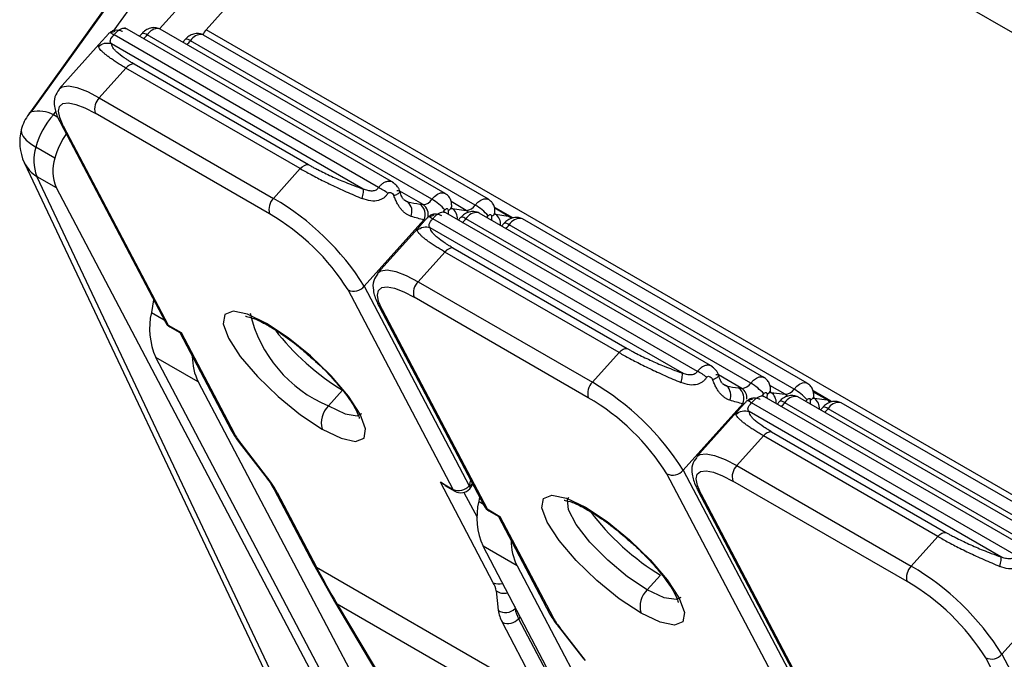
# Model space of a CAD drawing. Header units: millimetres. Extents: x 0 to 559, y 0 to 432.
# Tile 40 of 47: x 435.96 to 449.06, y 338.92 to 347.44. Entities that reach past the tile are written whole.
import ezdxf

# ---------------------------------------------------------------- set-up
doc = ezdxf.new("R2010")
doc.units = ezdxf.units.MM
doc.header["$LTSCALE"] = 2

msp = doc.modelspace()

# ---------------------------------------------------------------- linework, layer by layer
for p, q in [((450.526552, 366.303288), (436.076523, 346.179973)), ((436.113712, 346.209069), (450.563741, 366.332384)), ((437.213365, 347.29546), (450.855153, 366.293208)), ((448.707089, 359.465329), (437.817391, 347.315012)), ((438.438242, 347.301679), (442.073961, 351.357172)), ((459.531936, 341.278898), (442.073961, 351.357172)), ((440.936419, 345.261375), (437.353422, 347.329795)), ((437.586006, 347.253814), (437.551058, 347.215703)), ((437.586233, 347.254089), (437.587644, 347.255252)), ((437.827635, 347.310202), (437.814606, 347.315978)), ((441.617728, 345.122228), (437.827635, 347.310202)), ((455.89687, 337.223028), (438.438242, 347.301679)), ((437.050319, 347.150539), (436.481151, 346.515656)), ((440.527978, 345.180606), (437.177577, 347.114751)), ((440.732506, 345.200478), (437.211572, 347.23307)), ((441.442982, 345.044492), (437.652889, 347.232466)), ((438.161907, 347.175518), (438.126959, 347.137406)), ((438.162134, 347.175793), (438.163545, 347.176956)), ((442.018883, 344.966196), (438.22879, 347.15417)), ((438.403536, 347.231906), (438.390507, 347.237681)), ((442.193629, 345.043932), (438.403536, 347.231906)), ((437.478339, 346.846334), (439.797649, 345.507425)), ((437.371094, 346.791686), (437.016224, 346.395844)), ((439.690405, 345.452777), (437.371094, 346.791686)), ((437.016224, 346.395844), (439.335534, 345.056935)), ((436.405124, 346.169892), (436.439895, 346.218314)), ((439.280778, 344.851719), (436.961468, 346.190628)), ((436.465711, 346.134916), (436.405124, 346.169892)), ((436.497674, 346.064659), (437.894863, 343.409289)), ((436.536722, 346.024776), (437.933911, 343.369405)), ((436.425478, 345.593082), (436.171123, 345.739917)), ((436.01778, 345.533141), (442.606822, 331.595621)), ((439.335534, 345.056935), (439.690405, 345.452777)), ((442.775274, 331.411529), (436.186231, 345.34905)), ((436.186231, 345.34905), (436.440586, 345.202214)), ((436.440586, 345.202214), (441.102674, 336.348397)), ((441.323724, 344.975396), (441.01316, 345.154681)), ((441.065664, 345.041457), (441.121742, 345.009084)), ((441.605659, 345.127686), (441.617728, 345.122228)), ((441.899625, 344.897099), (441.69832, 345.01331)), ((442.18156, 345.04939), (442.193629, 345.043932)), ((441.281699, 344.981114), (441.281711, 344.981107)), ((441.2817, 344.981116), (441.323724, 344.975396)), ((441.281711, 344.981107), (441.323724, 344.975396)), ((445.179059, 342.812151), (441.596063, 344.880571)), ((441.597201, 344.879914), (441.615923, 344.902802)), ((441.711747, 344.922642), (441.899625, 344.897099)), ((442.510538, 344.803756), (442.271785, 344.941585)), ((442.459187, 344.821024), (442.277622, 344.925839)), ((441.335394, 344.77032), (440.542499, 343.885877)), ((444.975146, 342.751254), (441.454212, 344.783845)), ((441.828647, 344.80459), (441.793698, 344.766478)), ((441.828874, 344.804865), (441.830285, 344.806028)), ((445.685623, 342.595268), (441.89553, 344.783242)), ((442.070276, 344.860978), (442.057247, 344.866753)), ((445.860368, 342.673004), (442.070276, 344.860978)), ((442.173102, 344.801617), (442.191824, 344.824505)), ((442.287648, 344.844345), (442.459187, 344.821024)), ((442.646177, 344.782681), (442.633148, 344.788457)), ((446.436269, 342.594708), (442.646177, 344.782681)), ((441.29296, 344.701315), (440.723792, 344.066431)), ((444.770618, 342.731382), (441.420218, 344.665526)), ((442.404548, 344.726293), (442.369599, 344.688182)), ((442.404775, 344.726569), (442.406186, 344.727731)), ((446.261523, 342.516972), (442.471431, 344.704945)), ((441.720979, 344.39711), (444.04029, 343.0582)), ((441.613735, 344.342462), (441.258864, 343.94662)), ((443.933045, 343.003552), (441.613735, 344.342462)), ((441.724003, 341.181431), (440.326814, 343.836802)), ((440.542499, 343.885877), (441.939688, 341.230506)), ((441.258864, 343.94662), (443.578174, 342.60771)), ((437.738655, 343.706164), (437.708677, 343.537555)), ((443.523419, 342.402495), (441.204108, 343.741404)), ((440.740315, 343.615435), (442.137504, 340.960064)), ((440.779363, 343.575552), (442.176551, 340.920181)), ((437.708677, 343.537555), (437.879156, 343.43914)), ((437.933911, 343.369405), (438.103616, 343.271436)), ((437.956465, 343.345224), (438.08849, 343.269008)), ((439.213991, 343.388949), (439.275336, 343.355605)), ((438.08556, 343.271426), (438.769833, 341.970958)), ((438.09045, 343.271949), (438.103616, 343.271436)), ((438.103616, 343.271436), (438.808881, 341.931074)), ((441.108634, 336.587285), (437.766725, 342.938615)), ((438.332411, 342.612052), (437.766725, 342.938615)), ((443.578174, 342.60771), (443.933045, 343.003552)), ((445.566364, 342.526171), (445.2558, 342.705456)), ((445.8483, 342.678462), (445.860368, 342.673004)), ((438.332411, 342.612052), (441.173298, 337.212918)), ((445.308305, 342.592232), (445.364383, 342.559859)), ((445.52434, 342.531889), (445.524352, 342.531883)), ((445.524341, 342.531892), (445.566364, 342.526171)), ((445.524352, 342.531883), (445.566364, 342.526171)), ((446.142266, 342.447874), (445.940961, 342.564086)), ((446.4242, 342.600165), (446.436269, 342.594708)), ((440.253702, 342.503008), (440.064409, 342.291859)), ((449.4217, 340.362927), (445.838703, 342.431347)), ((445.839842, 342.430689), (445.858564, 342.453577)), ((445.954388, 342.473417), (446.142266, 342.447874)), ((446.312917, 342.411753), (446.299888, 342.417529)), ((450.103009, 340.22378), (446.312917, 342.411753)), ((446.753179, 342.354531), (446.514425, 342.492361)), ((446.701828, 342.3718), (446.520263, 342.476615)), ((446.530289, 342.395121), (446.701828, 342.3718)), ((445.578034, 342.321096), (444.78514, 341.436652)), ((449.217787, 340.302029), (445.696853, 342.334621)), ((446.071288, 342.355365), (446.036339, 342.317254)), ((446.071515, 342.355641), (446.072926, 342.356803)), ((449.928263, 340.146044), (446.138171, 342.334017)), ((446.415743, 342.352393), (446.434465, 342.375281)), ((446.647189, 342.277069), (446.61224, 342.238958)), ((446.647416, 342.277344), (446.648827, 342.278507)), ((446.888818, 342.333457), (446.875789, 342.339233)), ((450.67891, 340.145483), (446.888818, 342.333457)), ((445.5356, 342.25209), (444.966432, 341.617207)), ((449.013259, 340.282157), (445.662859, 342.216302)), ((450.504164, 340.067747), (446.714072, 342.255721)), ((445.856376, 341.893238), (445.501505, 341.497395)), ((448.175686, 340.554328), (445.856376, 341.893238)), ((445.96362, 341.947885), (448.28293, 340.608976)), ((438.877719, 341.807327), (439.219189, 341.367489)), ((439.243025, 341.35122), (438.901556, 341.791058)), ((445.501505, 341.497395), (447.820815, 340.158486)), ((445.966644, 338.732207), (444.569455, 341.387578)), ((444.78514, 341.436652), (446.182328, 338.781282)), ((441.554297, 341.2794), (441.724003, 341.181431)), ((442.259562, 339.939038), (441.554297, 341.2794)), ((441.617451, 341.236031), (441.554297, 341.2794)), ((441.615412, 341.232959), (441.746557, 341.157251)), ((441.953709, 341.309368), (441.939688, 341.230506)), ((447.766059, 339.95327), (445.446749, 341.29218)), ((439.342989, 341.181079), (439.867488, 340.184264)), ((439.382037, 341.141196), (439.906536, 340.14438)), ((441.868419, 341.141394), (442.043208, 340.809206)), ((442.074538, 341.079731), (442.064454, 341.023018)), ((444.982956, 341.166211), (446.380144, 338.51084)), ((445.022003, 341.126327), (446.419192, 338.470956)), ((442.064454, 341.023018), (442.121797, 340.989915)), ((442.176551, 340.920181), (442.346257, 340.822212)), ((442.199105, 340.896), (442.331131, 340.819783)), ((442.3282, 340.822202), (443.012474, 339.521733)), ((442.33309, 340.822724), (442.346257, 340.822212)), ((442.346257, 340.822212), (443.051521, 339.48185)), ((443.457853, 340.939061), (443.517977, 340.906381)), ((444.96339, 335.024944), (442.122503, 340.424078)), ((442.575051, 340.162828), (442.122503, 340.424078)), ((447.820815, 340.158486), (448.175686, 340.554328)), ((439.867488, 340.184264), (440.145463, 339.687983)), ((442.575051, 340.162828), (445.415938, 334.763693)), ((439.906536, 340.14438), (442.904669, 338.413595)), ((444.484223, 340.040265), (444.307049, 339.842635)), ((442.297653, 339.830533), (442.323034, 339.573168)), ((449.820675, 339.871871), (449.02778, 338.987428)), ((440.145463, 339.687983), (441.06134, 338.150581)), ((443.180343, 337.921417), (440.18221, 339.652202)), ((440.18221, 339.652202), (441.098088, 338.1148)), ((442.545833, 339.619536), (442.548241, 339.595117)), ((442.548241, 339.595117), (442.55482, 339.602455)), ((442.904669, 338.413595), (442.38017, 339.41041)), ((442.617401, 339.48352), (442.595854, 339.459485)), ((442.595854, 339.459485), (443.120353, 338.46267)), ((443.12036, 339.358103), (443.461829, 338.918264)), ((443.485666, 338.901995), (443.144196, 339.341834)), ((449.02778, 338.987428), (450.424969, 336.332057)), ((450.209284, 336.282983), (448.812096, 338.938354))]:
    msp.add_line(p, q)
at = {"flags": 128}
for points in [[(436.481151, 346.515656), (436.521207, 346.542694), (436.605214, 346.553182), (436.71879, 346.531445), (436.857571, 346.478319), (437.016224, 346.395844)], [(436.536722, 346.024776), (436.490249, 346.131797), (436.473822, 346.218391), (436.488073, 346.281229), (436.532454, 346.317898), (436.60526, 346.326988), (436.703692, 346.308149), (436.823969, 346.262106), (436.961468, 346.190628)], [(435.977989, 345.971583), (435.976279, 345.963389), (435.979858, 345.923016), (436.002071, 345.879128), (436.042247, 345.833049), (436.099171, 345.786173), (436.171123, 345.739917)], [(441.442982, 345.044492), (441.478738, 345.083481), (441.517478, 345.112178), (441.556239, 345.128385), (441.592052, 345.130862), (441.605659, 345.127686)], [(442.018883, 344.966196), (442.054638, 345.005185), (442.093379, 345.033881), (442.13214, 345.050089), (442.167953, 345.052566), (442.18156, 345.04939)], [(441.615923, 344.902802), (441.623074, 344.910599), (441.630822, 344.916338), (441.638573, 344.919579), (441.645736, 344.920075), (441.651761, 344.917787), (441.656187, 344.91289), (441.658675, 344.90576), (441.659036, 344.896941)], [(441.659036, 344.896941), (441.658303, 344.860295), (441.659463, 344.843971)], [(441.929914, 344.871867), (441.920555, 344.881562), (441.899625, 344.897099)], [(442.191824, 344.824505), (442.198975, 344.832303), (442.206723, 344.838041), (442.214474, 344.841283), (442.221637, 344.841778), (442.227661, 344.83949), (442.232088, 344.834594), (442.234576, 344.827463), (442.234937, 344.818645)], [(442.234937, 344.818645), (442.234204, 344.781998), (442.235364, 344.765675)], [(442.495139, 344.788812), (442.480117, 344.805487), (442.459187, 344.821024)], [(442.459187, 344.821024), (442.494622, 344.811585), (442.510573, 344.803735)], [(440.723792, 344.066431), (440.763848, 344.09347), (440.847855, 344.103958), (440.961431, 344.082221), (441.100212, 344.029094), (441.258864, 343.94662)], [(440.779363, 343.575552), (440.732889, 343.682573), (440.716462, 343.769166), (440.730713, 343.832005), (440.775094, 343.868674), (440.8479, 343.877764), (440.946333, 343.858925), (441.06661, 343.812882), (441.204108, 343.741404)], [(439.241505, 343.391876), (438.988683, 343.51384), (438.796865, 343.55496), (438.684827, 343.511212), (438.663537, 343.386878), (438.735078, 343.194129), (438.892447, 342.951832), (439.120241, 342.683704), (439.39616, 342.415993), (439.693197, 342.174904), (439.982275, 341.984036)], [(437.933911, 343.369405), (437.945205, 343.353883), (437.956465, 343.345224)], [(439.982275, 341.984036), (440.235097, 341.862072), (440.426915, 341.820951), (440.538953, 341.864699), (440.560244, 341.989033), (440.488703, 342.181783), (440.331333, 342.42408), (440.103539, 342.692207), (439.82762, 342.959918), (439.530583, 343.201008), (439.241505, 343.391876)], [(439.275853, 343.35531), (439.258446, 343.368593), (439.241505, 343.391876)], [(445.685623, 342.595268), (445.721378, 342.634257), (445.760119, 342.662953), (445.79888, 342.679161), (445.834693, 342.681638), (445.8483, 342.678462)], [(446.261523, 342.516972), (446.297279, 342.555961), (446.33602, 342.584657), (446.374781, 342.600864), (446.410594, 342.603342), (446.4242, 342.600165)], [(445.858564, 342.453577), (445.865715, 342.461375), (445.873462, 342.467113), (445.881214, 342.470355), (445.888377, 342.47085), (445.894401, 342.468562), (445.898827, 342.463666), (445.901316, 342.456535), (445.901677, 342.447717)], [(445.901677, 342.447717), (445.900944, 342.41107), (445.902103, 342.394747)], [(446.172555, 342.422643), (446.163196, 342.432337), (446.142266, 342.447874)], [(446.434465, 342.375281), (446.441616, 342.383078), (446.449363, 342.388817), (446.457115, 342.392058), (446.464277, 342.392554), (446.470302, 342.390266), (446.474728, 342.385369), (446.477217, 342.378239), (446.477577, 342.369421)], [(440.064409, 342.291859), (440.28824, 342.18648), (440.449046, 342.162282), (440.509412, 342.191039)], [(446.477577, 342.369421), (446.476844, 342.332774), (446.478004, 342.31645)], [(446.73778, 342.339587), (446.722757, 342.356262), (446.701828, 342.3718)], [(446.701828, 342.3718), (446.737263, 342.362361), (446.753214, 342.354511)], [(438.901556, 341.791058), (438.885974, 341.799169), (438.877694, 341.80736)], [(444.966432, 341.617207), (445.006489, 341.644245), (445.090495, 341.654734), (445.204072, 341.632997), (445.342853, 341.57987), (445.501505, 341.497395)], [(439.219189, 341.367489), (439.227443, 341.35933), (439.243025, 341.35122)], [(445.022003, 341.126327), (444.97553, 341.233348), (444.959103, 341.319942), (444.973354, 341.382781), (445.017735, 341.41945), (445.090541, 341.428539), (445.188974, 341.409701), (445.30925, 341.363658), (445.446749, 341.29218)], [(441.939688, 341.230506), (441.946837, 341.214041), (441.949365, 341.200719), (441.947172, 341.191051), (441.945685, 341.189015)], [(441.746557, 341.157251), (441.735297, 341.165909), (441.724003, 341.181431)], [(444.224916, 339.534811), (443.935838, 339.72568), (443.638801, 339.966769), (443.362881, 340.23448), (443.135088, 340.502607), (442.977718, 340.744904), (442.906177, 340.937654), (442.927468, 341.061988), (443.039506, 341.105736), (443.231324, 341.064615), (443.484146, 340.942652)], [(444.307049, 339.842635), (444.047191, 340.016484), (443.782648, 340.237835), (443.545328, 340.479989), (443.363856, 340.713739), (443.260119, 340.910891), (443.246631, 341.047666), (443.263957, 341.078052)], [(442.176551, 340.920181), (442.187846, 340.904659), (442.199105, 340.896)], [(443.484146, 340.942652), (443.773224, 340.751783), (444.070261, 340.510694), (444.34618, 340.242983), (444.573974, 339.974856), (444.731343, 339.732558), (444.802884, 339.539809), (444.781594, 339.415475), (444.669556, 339.371727), (444.477738, 339.412847), (444.224916, 339.534811)], [(443.518493, 340.906085), (443.501087, 340.919369), (443.484146, 340.942652)], [(444.752747, 339.742573), (444.691687, 339.713058), (444.53088, 339.737256), (444.307049, 339.842635)], [(443.144196, 339.341834), (443.128615, 339.349945), (443.120335, 339.358136)]]:
    msp.add_lwpolyline(points, dxfattribs=at)
for centre, radius, start, end in [((437.589139, 347.154724), 0.100539, 50.6471197, 90.8515735), ((437.797231, 347.151291), 0.165601, 83.9770984, 150.6472067), ((438.373131, 347.072994), 0.165601, 83.9770984, 150.6472067), ((438.736951, 347.035235), 0.400274, 138.2675358, 149.6701111), ((437.477834, 347.364265), 0.219124, 305.1618525, 323.0238455), ((438.165039, 347.076428), 0.100539, 50.6471196, 90.8515735), ((438.053735, 347.285969), 0.219124, 305.1618525, 323.0238455), ((437.47939, 346.711713), 0.134625, 90.4474798, 143.5548657), ((437.158474, 346.247976), 0.205183, 133.8906558, 196.2300481), ((436.14695, 346.128272), 0.087366, 112.3607672, 143.7172157), ((436.206362, 345.794829), 0.424475, 62.0789693, 102.6074231), ((436.596379, 345.806678), 0.64, 144.3188577, 165.068481), ((437.206372, 345.455175), 1.073694, 138.2668846, 164.621238), ((436.58514, 346.111236), 0.099094, 208.0357593, 240.7509668), ((436.596379, 345.806678), 0.64, 165.068481, 205.3027116), ((437.45296, 345.31163), 1.065333, 145.4242462, 164.6810804), ((436.698153, 345.564563), 0.555437, 161.5965931, 202.8305238), ((436.952508, 345.417727), 0.555437, 161.5965931, 202.8305238), ((436.407275, 345.72043), 0.432185, 205.680626, 239.2391475), ((439.477784, 344.909067), 0.205183, 133.890656, 196.2300496), ((437.563882, 342.023445), 3.512949, 32.016401, 59.7137533), ((441.318899, 345.121189), 0.145873, 271.8953269, 328.2795619), ((441.095307, 344.443749), 0.694097, 41.4042293, 59.9402944), ((441.60142, 347.281111), 2.32211, 258.0785803, 262.0861019), ((441.007431, 344.883374), 0.169913, 337.0933833, 47.7185103), ((441.18106, 344.843243), 0.170696, 334.7092478, 53.867702), ((441.23168, 344.841766), 0.162262, 343.0028712, 55.4409796), ((441.637382, 344.962499), 0.069041, 288.2788156, 350.6645883), ((441.623624, 344.792559), 0.157122, 353.4196273, 55.8846344), ((441.894802, 345.042888), 0.145869, 271.8950997, 328.2805486), ((441.671208, 344.365452), 0.694097, 41.4042293, 59.9402944), ((437.745346, 342.222694), 3.044556, 32.0164042, 59.7137527), ((441.831779, 344.7055), 0.100539, 50.6471197, 90.8515735), ((441.720475, 344.915041), 0.219124, 305.1618525, 323.0238455), ((442.039871, 344.702066), 0.165601, 83.9770984, 150.6472067), ((442.213283, 344.884203), 0.069041, 288.2788156, 350.6645882), ((442.199525, 344.714263), 0.157122, 353.4196273, 55.8846344), ((442.615772, 344.62377), 0.165601, 83.9770984, 150.6472067), ((442.40768, 344.627203), 0.100539, 50.6471196, 90.8515735), ((442.296376, 344.836745), 0.219124, 305.1618525, 323.0238455), ((441.722031, 344.262488), 0.134625, 90.4474798, 143.5548657), ((440.402324, 344.003444), 0.182952, 245.6236897, 320.0128119), ((441.401114, 343.798752), 0.205183, 133.8906558, 196.2300481), ((440.827781, 343.662012), 0.099094, 208.0357593, 240.7509668), ((438.634948, 343.325046), 0.950336, 167.0785296, 203.992997), ((440.755897, 343.932539), 1.780445, 193.1318595, 247.1463065), ((438.036458, 343.483792), 0.16, 207.7522039, 240.0026883), ((437.982329, 343.455865), 0.099094, 208.0357395, 240.750966), ((439.034599, 342.954573), 0.781274, 180.1460501, 206.002689), ((443.720425, 342.459842), 0.205183, 133.890656, 196.2300496), ((441.806523, 339.57422), 3.512949, 32.016401, 59.7137533), ((445.84406, 344.831886), 2.32211, 258.0785803, 262.0861019), ((445.250072, 342.434149), 0.169913, 337.0933833, 47.7185103), ((445.4237, 342.394019), 0.170696, 334.7092478, 53.867702), ((445.56154, 342.671964), 0.145873, 271.8953269, 328.2795619), ((445.47869, 342.39649), 0.156538, 354.5382382, 55.9384338), ((445.337948, 341.994524), 0.694097, 41.4042293, 59.9402944), ((441.987987, 339.77347), 3.044556, 32.0164042, 59.7137527), ((445.880022, 342.513275), 0.069041, 288.2788156, 350.6645883), ((445.866264, 342.343335), 0.157122, 353.4196273, 55.8846344), ((446.282512, 342.252842), 0.165601, 83.9770984, 150.6472067), ((446.137442, 342.593664), 0.145869, 271.8950997, 328.2805486), ((445.913849, 341.916228), 0.694097, 41.4042293, 59.9402944), ((446.455923, 342.434978), 0.069041, 288.2788156, 350.6645883), ((446.442165, 342.265038), 0.157122, 353.4196273, 55.8846344), ((440.277784, 342.070057), 0.307775, 133.890656, 196.2300495), ((446.07442, 342.256275), 0.100539, 50.6471197, 90.8515735), ((445.963116, 342.465817), 0.219124, 305.1618525, 323.0238455), ((446.650321, 342.177979), 0.100539, 50.6471196, 90.8515735), ((446.858413, 342.174546), 0.165601, 83.9770984, 150.6472067), ((446.539016, 342.38752), 0.219124, 305.1618525, 323.0238455), ((438.857299, 342.017534), 0.099094, 208.0357396, 240.7509658), ((439.666497, 342.398041), 0.976506, 208.5680453, 218.4320942), ((445.964671, 341.813264), 0.134625, 90.4474798, 143.5548657), ((445.643755, 341.349527), 0.205183, 133.8906558, 196.2300481), ((438.095612, 340.440745), 1.46476, 28.5680453, 38.4320942), ((444.644964, 341.55422), 0.182952, 245.6236897, 320.0128119), ((441.799512, 341.348074), 0.182952, 245.6237661, 320.0127876), ((441.925305, 341.295938), 0.066994, 282.3967373, 325.6922228), ((441.82655, 341.295819), 0.16, 318.1240114, 345.718737), ((439.430457, 341.227657), 0.099096, 208.0528835, 240.7507216), ((441.82655, 341.295819), 0.16, 240.0026883, 318.1240114), ((445.070421, 341.212787), 0.099094, 208.0357593, 240.7509668), ((442.990725, 340.810509), 0.950336, 167.0785296, 203.992997), ((442.279099, 341.034568), 0.16, 207.7522039, 240.0026883), ((442.224969, 341.006641), 0.099094, 208.0357395, 240.750966), ((443.277239, 340.505348), 0.781274, 180.1460501, 206.002689), ((439.954954, 340.23084), 0.099094, 208.0357396, 240.7509658), ((449.344871, 345.1076), 10.663757, 207.7379781, 210.7693349), ((447.963065, 340.010618), 0.205183, 133.890656, 196.2300496), ((446.049163, 337.124996), 3.512949, 32.016401, 59.7137533), ((441.987757, 339.782683), 0.313568, 8.7776001, 29.9096368), ((442.332191, 340.08219), 0.160522, 243.0987792, 288.2978396), ((446.230628, 337.324245), 3.044556, 32.0164042, 59.7137527), ((442.397862, 339.967277), 0.169532, 233.7650679, 287.2242314), ((444.520425, 339.620833), 0.307775, 133.890656, 196.2300496), ((440.231473, 339.739557), 0.100288, 210.9557821, 240.5793677), ((442.423367, 339.710044), 0.169711, 233.7575565, 317.3752075), ((442.787877, 339.644944), 0.470352, 188.7776001, 209.9096368), ((442.93561, 339.65493), 0.39196, 188.7776001, 209.9096368), ((443.099939, 339.56831), 0.099094, 208.0357396, 240.7509658), ((442.455679, 339.577053), 0.182952, 245.623766, 320.0127876), ((443.909138, 339.948817), 0.976506, 208.5680453, 218.4320942), ((448.887605, 339.104996), 0.182952, 245.6236897, 320.0128119)]:
    msp.add_arc(centre, radius, start, end)
for centre, start_param in [((439.949659, 343.064723), 4.072915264), ((444.18018, 340.601979), 4.013002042)]:
    msp.add_ellipse(centre, major_axis=(0.746319, -0.665593), ratio=0.27125906, start_param=start_param, end_param=5.356869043)
for points, knots in [([(437.015187, 347.108294), (437.018188, 347.112381), (437.0241, 347.120434), (437.036791, 347.135372), (437.053074, 347.153689), (437.073729, 347.176314), (437.098483, 347.203424), (437.124578, 347.232296), (437.142451, 347.25239), (437.15138, 347.262429)], [0, 0, 0, 0, 0.134602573, 0.265233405, 0.393787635, 0.553550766, 0.709739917, 0.854993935, 1, 1, 1, 1]), ([(437.15138, 347.262429), (437.15288, 347.265103), (437.158135, 347.264922), (437.178451, 347.255473), (437.193604, 347.246064), (437.21158, 347.233059)], [0, 0, 0, 0, 0.5, 0.5, 1, 1, 1, 1]), ([(437.165208, 347.269835), (437.171528, 347.275145), (437.18469, 347.286206), (437.211569, 347.296295), (437.243699, 347.300384), (437.27924, 347.29617), (437.307425, 347.288396), (437.322069, 347.280212), (437.325316, 347.278398)], [0, 0, 0, 0, 0.168730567, 0.351441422, 0.54482758, 0.744033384, 0.943246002, 1, 1, 1, 1]), ([(437.223201, 347.280609), (437.213303, 347.27723), (437.192001, 347.269959), (437.175185, 347.263095), (437.166182, 347.259419)], [0, 0, 0, 0, 0.46461863, 1, 1, 1, 1]), ([(437.22673, 347.251051), (437.238627, 347.263263), (437.262167, 347.287428), (437.298443, 347.311424), (437.331264, 347.323891), (437.356694, 347.326319), (437.368109, 347.319579), (437.372715, 347.31686)], [0, 0, 0, 0, 0.221574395, 0.438462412, 0.650893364, 0.859111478, 1, 1, 1, 1]), ([(437.815565, 347.31566), (437.797213, 347.321655), (437.759122, 347.334096), (437.705189, 347.32742), (437.662824, 347.312158), (437.632729, 347.295522), (437.606098, 347.275486), (437.592496, 347.260447), (437.585851, 347.2531)], [0, 0, 0, 0, 0.235010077, 0.487790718, 0.619076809, 0.750025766, 0.877886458, 1, 1, 1, 1]), ([(438.391466, 347.237364), (438.373114, 347.243358), (438.335023, 347.2558), (438.28109, 347.249124), (438.238725, 347.233862), (438.20863, 347.217225), (438.181999, 347.197189), (438.168396, 347.18215), (438.161751, 347.174804)], [0, 0, 0, 0, 0.235010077, 0.487790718, 0.619076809, 0.750025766, 0.877886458, 1, 1, 1, 1]), ([(437.004729, 347.079834), (437.004533, 347.083632), (437.004156, 347.090935), (437.01161, 347.102665), (437.015187, 347.108294)], [0, 0, 0, 0, 0.52005988, 1, 1, 1, 1]), ([(437.004729, 347.079834), (437.025481, 347.100249), (437.054377, 347.116398), (437.117203, 347.12909), (437.150268, 347.125457), (437.177577, 347.114751)], [0, 0, 0, 0, 0.5, 0.5, 1, 1, 1, 1]), ([(437.177577, 347.114751), (437.163907, 347.128685), (437.158264, 347.144584), (437.169799, 347.184592), (437.187449, 347.209356), (437.21157, 347.233073)], [0, 0, 0, 0, 0.5, 0.5, 1, 1, 1, 1]), ([(437.478339, 346.846334), (437.470477, 346.850733), (437.453143, 346.860434), (437.431484, 346.873438), (437.405137, 346.889964), (437.346475, 346.92824), (437.284142, 346.974237), (437.230814, 347.020944), (437.202037, 347.053675), (437.184451, 347.084954), (437.179989, 347.104294), (437.177577, 347.114751)], [0, 0, 0, 0, 0.038287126, 0.084423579, 0.115478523, 0.187764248, 0.436975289, 0.563524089, 0.688201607, 0.831422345, 1, 1, 1, 1]), ([(437.371094, 346.791687), (437.350603, 346.803686), (437.309354, 346.82784), (437.253226, 346.862815), (437.201359, 346.896746), (437.154602, 346.929251), (437.113269, 346.960075), (437.077836, 346.988942), (437.048678, 347.015632), (437.026397, 347.039858), (437.010724, 347.061713), (437.006742, 347.07375), (437.004729, 347.079834)], [0, 0, 0, 0, 0.0926435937, 0.1865003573, 0.2817418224, 0.378532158, 0.4770277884, 0.5773771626, 0.6797206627, 0.7841906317, 0.8909115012, 1, 1, 1, 1]), ([(436.481793, 346.505935), (436.459137, 346.474168), (436.409145, 346.404074), (436.416674, 346.267501), (436.450418, 346.158482), (436.488011, 346.083845), (436.497674, 346.064659)], [0, 0, 0, 0, 0.233844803, 0.515996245, 0.875585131, 1, 1, 1, 1]), ([(439.690407, 345.452773), (439.713078, 345.439837), (439.759196, 345.413521), (439.835361, 345.372115), (439.917786, 345.328886), (440.006397, 345.284116), (440.100477, 345.238276), (440.199271, 345.191804), (440.30188, 345.145219), (440.407504, 345.0988), (440.478047, 345.069133), (440.513759, 345.054115)], [0, 0, 0, 0, 0.098254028, 0.199871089, 0.304725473, 0.412800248, 0.524034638, 0.638423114, 0.755886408, 0.876418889, 1, 1, 1, 1]), ([(439.797649, 345.507425), (439.808623, 345.500948), (439.832146, 345.487066), (439.874477, 345.464227), (439.934277, 345.433232), (440.011085, 345.395155), (440.103145, 345.351738), (440.197114, 345.30981), (440.296995, 345.268137), (440.407645, 345.224926), (440.485934, 345.196091), (440.527978, 345.180606)], [0, 0, 0, 0, 0.0571717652, 0.1225367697, 0.1966653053, 0.3237786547, 0.4500944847, 0.5742074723, 0.6963712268, 0.8369441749, 1, 1, 1, 1]), ([(440.933427, 345.258182), (440.929946, 345.262194), (440.920521, 345.273056), (440.894757, 345.282197), (440.859739, 345.285547), (440.818736, 345.273733), (440.780272, 345.251488), (440.758108, 345.22935), (440.74737, 345.218626)], [0, 0, 0, 0, 0.083521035, 0.22610453, 0.436856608, 0.635998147, 0.82365967, 1, 1, 1, 1]), ([(440.513758, 345.054114), (440.522098, 345.081695), (440.528691, 345.110721), (440.533859, 345.156697), (440.532363, 345.173016), (440.527978, 345.180606)], [0, 0, 0, 0, 0.5, 0.5, 1, 1, 1, 1]), ([(440.732503, 345.200482), (440.728022, 345.193886), (440.719037, 345.180657), (440.69883, 345.166462), (440.675132, 345.157388), (440.638201, 345.152503), (440.587274, 345.158468), (440.548272, 345.173029), (440.527978, 345.180606)], [0, 0, 0, 0, 0.109116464, 0.218826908, 0.331947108, 0.450413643, 0.714019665, 1, 1, 1, 1]), ([(440.857177, 345.123113), (440.838488, 345.137949), (440.816351, 345.153512), (440.7723, 345.180759), (440.750664, 345.192289), (440.732503, 345.200482)], [0, 0, 0, 0, 0.5, 0.5, 1, 1, 1, 1]), ([(441.017764, 345.141317), (441.014103, 345.153463), (441.006777, 345.177766), (440.981862, 345.22102), (440.952949, 345.244165), (440.934294, 345.259099)], [0, 0, 0, 0, 0.261687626, 0.523613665, 1, 1, 1, 1]), ([(440.935072, 345.093534), (440.953107, 345.100482), (440.971137, 345.10842), (441.000146, 345.12434), (441.010839, 345.132242), (441.019289, 345.145018), (441.01699, 345.149807), (441.002077, 345.155199), (440.989733, 345.155856), (440.975824, 345.155147)], [0, 0, 0, 0, 0.25, 0.25, 0.5, 0.5, 0.75, 0.75, 1, 1, 1, 1]), ([(441.06379, 345.043025), (441.055964, 345.054358), (441.038162, 345.080137), (441.024293, 345.123581), (441.016521, 345.147925)], [0, 0, 0, 0, 0.439643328, 1, 1, 1, 1]), ([(440.857177, 345.123113), (440.849601, 345.112355), (440.834431, 345.090812), (440.804701, 345.064172), (440.770256, 345.04268), (440.712465, 345.021093), (440.623756, 345.015297), (440.551888, 345.040659), (440.513758, 345.054114)], [0, 0, 0, 0, 0.100257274, 0.200750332, 0.308856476, 0.419753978, 0.69214507, 1, 1, 1, 1]), ([(440.857177, 345.123113), (440.863104, 345.132467), (440.875099, 345.13883), (440.907743, 345.131231), (440.928295, 345.113322), (440.935074, 345.093534)], [0, 0, 0, 0, 0.5, 0.5, 1, 1, 1, 1]), ([(441.163953, 344.817235), (441.152559, 344.821467), (441.129756, 344.829937), (441.097098, 344.850285), (441.065654, 344.876201), (441.035724, 344.907761), (441.007749, 344.944207), (440.981982, 344.986918), (440.957749, 345.036808), (440.942882, 345.073997), (440.935072, 345.093534)], [0, 0, 0, 0, 0.116028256, 0.232215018, 0.350175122, 0.471452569, 0.593051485, 0.714177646, 0.849839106, 1, 1, 1, 1]), ([(441.121741, 345.009084), (441.108812, 345.013417), (441.089593, 345.019857), (441.072609, 345.035256), (441.067051, 345.040296)], [0, 0, 0, 0, 0.672742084, 1, 1, 1, 1]), ([(441.705305, 344.948584), (441.705246, 344.967199), (441.705123, 345.005316), (441.684289, 345.058568), (441.651166, 345.101964), (441.620539, 345.119279), (441.605685, 345.127677)], [0, 0, 0, 0, 0.246265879, 0.504252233, 0.759563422, 1, 1, 1, 1]), ([(442.281206, 344.870287), (442.281146, 344.888903), (442.281024, 344.92702), (442.26019, 344.980272), (442.227067, 345.023668), (442.19644, 345.040983), (442.181586, 345.049381)], [0, 0, 0, 0, 0.246265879, 0.504252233, 0.759563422, 1, 1, 1, 1]), ([(441.707751, 344.914108), (441.707199, 344.915288), (441.706094, 344.917648), (441.704456, 344.937215), (441.705407, 344.949676), (441.705505, 344.950951)], [0, 0, 0, 0, 0.4726069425, 0.9460289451, 1, 1, 1, 1]), ([(442.058206, 344.866436), (442.039854, 344.87243), (442.001763, 344.884872), (441.94783, 344.878196), (441.905465, 344.862934), (441.87537, 344.846297), (441.848739, 344.826261), (441.835136, 344.811223), (441.828491, 344.803876)], [0, 0, 0, 0, 0.235010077, 0.487790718, 0.619076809, 0.750025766, 0.877886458, 1, 1, 1, 1]), ([(441.257828, 344.65907), (441.260829, 344.663156), (441.266741, 344.671209), (441.279432, 344.686148), (441.295715, 344.704465), (441.316369, 344.72709), (441.341124, 344.7542), (441.367219, 344.783072), (441.385092, 344.803166), (441.394021, 344.813204)], [0, 0, 0, 0, 0.134602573, 0.265233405, 0.393787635, 0.553550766, 0.709739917, 0.854993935, 1, 1, 1, 1]), ([(441.394021, 344.813205), (441.395521, 344.815879), (441.400775, 344.815698), (441.421092, 344.806249), (441.436245, 344.796839), (441.454221, 344.783835)], [0, 0, 0, 0, 0.5, 0.5, 1, 1, 1, 1]), ([(441.420218, 344.665526), (441.406548, 344.679461), (441.400904, 344.69536), (441.41244, 344.735368), (441.430089, 344.760131), (441.454211, 344.783848)], [0, 0, 0, 0, 0.5, 0.5, 1, 1, 1, 1]), ([(441.407849, 344.820611), (441.414168, 344.825921), (441.427331, 344.836981), (441.45421, 344.847071), (441.48634, 344.851159), (441.521881, 344.846946), (441.550066, 344.839172), (441.564709, 344.830988), (441.567956, 344.829174)], [0, 0, 0, 0, 0.168730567, 0.351441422, 0.54482758, 0.744033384, 0.943246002, 1, 1, 1, 1]), ([(441.465841, 344.831384), (441.455944, 344.828006), (441.434641, 344.820735), (441.417825, 344.81387), (441.408822, 344.810195)], [0, 0, 0, 0, 0.46461863, 1, 1, 1, 1]), ([(441.469371, 344.801827), (441.481267, 344.814038), (441.504808, 344.838203), (441.541084, 344.862199), (441.573904, 344.874667), (441.599335, 344.877095), (441.610749, 344.870355), (441.615356, 344.867635)], [0, 0, 0, 0, 0.221574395, 0.438462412, 0.650893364, 0.859111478, 1, 1, 1, 1]), ([(442.283649, 344.835849), (442.282899, 344.837024), (442.281406, 344.839363), (442.281354, 344.860938), (442.281328, 344.871678)], [0, 0, 0, 0, 0.502205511, 1, 1, 1, 1]), ([(442.634106, 344.78814), (442.615755, 344.794134), (442.577664, 344.806576), (442.523731, 344.799899), (442.481366, 344.784637), (442.451271, 344.768001), (442.42464, 344.747965), (442.411037, 344.732926), (442.404392, 344.72558)], [0, 0, 0, 0, 0.235010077, 0.487790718, 0.619076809, 0.750025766, 0.877886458, 1, 1, 1, 1]), ([(441.247369, 344.63061), (441.247173, 344.634408), (441.246797, 344.641711), (441.254251, 344.65344), (441.257828, 344.65907)], [0, 0, 0, 0, 0.5200598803, 1, 1, 1, 1]), ([(441.247369, 344.63061), (441.268121, 344.651025), (441.297018, 344.667174), (441.359844, 344.679866), (441.392909, 344.676233), (441.420218, 344.665526)], [0, 0, 0, 0, 0.5, 0.5, 1, 1, 1, 1]), ([(441.613735, 344.342463), (441.593244, 344.354461), (441.551994, 344.378616), (441.495867, 344.413591), (441.444, 344.447521), (441.397243, 344.480027), (441.35591, 344.51085), (441.320477, 344.539717), (441.291319, 344.566408), (441.269038, 344.590634), (441.253364, 344.612488), (441.249382, 344.624525), (441.247369, 344.63061)], [0, 0, 0, 0, 0.092643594, 0.186500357, 0.281741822, 0.378532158, 0.477027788, 0.577377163, 0.679720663, 0.784190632, 0.890911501, 1, 1, 1, 1]), ([(441.720979, 344.39711), (441.713118, 344.401509), (441.695783, 344.41121), (441.674125, 344.424214), (441.647778, 344.44074), (441.589115, 344.479016), (441.526782, 344.525013), (441.473454, 344.571719), (441.444678, 344.604451), (441.427091, 344.635729), (441.42263, 344.65507), (441.420218, 344.665526)], [0, 0, 0, 0, 0.038287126, 0.084423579, 0.115478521, 0.187764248, 0.436975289, 0.563524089, 0.688201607, 0.831422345, 1, 1, 1, 1]), ([(440.724434, 344.05671), (440.701778, 344.024944), (440.651785, 343.954849), (440.659314, 343.818276), (440.693059, 343.709257), (440.730652, 343.634621), (440.740315, 343.615435)], [0, 0, 0, 0, 0.2338448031, 0.5159962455, 0.8755851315, 1, 1, 1, 1]), ([(438.961822, 343.487055), (438.960443, 343.486997), (438.956574, 343.486833), (439.04096, 343.471235), (439.135431, 343.432039), (439.204535, 343.394136), (439.213991, 343.388949)], [0, 0, 0, 0, 0.1856745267, 0.5211082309, 0.9344667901, 1, 1, 1, 1]), ([(439.275336, 343.355605), (439.315523, 343.331349), (439.431662, 343.261249), (439.624277, 343.123468), (439.767028, 342.997233), (439.828059, 342.943263)], [0, 0, 0, 0, 0.2324811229, 0.6718614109, 1, 1, 1, 1]), ([(444.04029, 343.0582), (444.051264, 343.051723), (444.074786, 343.037841), (444.117117, 343.015002), (444.176918, 342.984008), (444.253726, 342.945931), (444.345785, 342.902513), (444.439754, 342.860586), (444.539636, 342.818913), (444.650286, 342.775701), (444.728575, 342.746867), (444.770618, 342.731382)], [0, 0, 0, 0, 0.057171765, 0.12253677, 0.196665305, 0.323778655, 0.450094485, 0.574207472, 0.696371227, 0.836944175, 1, 1, 1, 1]), ([(439.828059, 342.943263), (439.850582, 342.924191), (439.958009, 342.833224), (440.13125, 342.651903), (440.318483, 342.426165), (440.433186, 342.248492), (440.47639, 342.134395), (440.476452, 342.128014), (440.476476, 342.125474)], [0, 0, 0, 0, 0.058843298, 0.280665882, 0.500609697, 0.714678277, 0.886423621, 1, 1, 1, 1]), ([(443.933047, 343.003549), (443.955718, 342.990613), (444.001836, 342.964297), (444.078002, 342.922891), (444.160427, 342.879662), (444.249038, 342.834892), (444.343117, 342.789052), (444.441912, 342.742579), (444.544521, 342.695995), (444.650145, 342.649575), (444.720687, 342.619909), (444.756399, 342.60489)], [0, 0, 0, 0, 0.0982540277, 0.1998710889, 0.3047254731, 0.4128002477, 0.5240346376, 0.6384231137, 0.7558864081, 0.8764188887, 1, 1, 1, 1]), ([(445.176068, 342.808957), (445.172586, 342.81297), (445.163161, 342.823832), (445.137398, 342.832972), (445.10238, 342.836322), (445.061376, 342.824509), (445.022913, 342.802264), (445.000748, 342.780126), (444.990011, 342.769402)], [0, 0, 0, 0, 0.083521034, 0.22610453, 0.436856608, 0.635998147, 0.82365967, 1, 1, 1, 1]), ([(445.260405, 342.692093), (445.256743, 342.704239), (445.249418, 342.728541), (445.224502, 342.771796), (445.19559, 342.794941), (445.176935, 342.809875)], [0, 0, 0, 0, 0.261687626, 0.523613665, 1, 1, 1, 1]), ([(444.756399, 342.60489), (444.764738, 342.632471), (444.771331, 342.661496), (444.7765, 342.707473), (444.775004, 342.723791), (444.770618, 342.731382)], [0, 0, 0, 0, 0.5, 0.5, 1, 1, 1, 1]), ([(445.099818, 342.673889), (445.092242, 342.66313), (445.077072, 342.641588), (445.047342, 342.614947), (445.012897, 342.593456), (444.955106, 342.571868), (444.866397, 342.566072), (444.794529, 342.591434), (444.756399, 342.60489)], [0, 0, 0, 0, 0.100257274, 0.200750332, 0.308856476, 0.419753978, 0.69214507, 1, 1, 1, 1]), ([(444.975143, 342.751258), (444.970663, 342.744661), (444.961677, 342.731433), (444.941471, 342.717238), (444.917773, 342.708164), (444.880842, 342.703279), (444.829915, 342.709244), (444.790913, 342.723805), (444.770618, 342.731382)], [0, 0, 0, 0, 0.1091164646, 0.2188269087, 0.3319471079, 0.4504136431, 0.7140196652, 1, 1, 1, 1]), ([(445.099817, 342.673889), (445.081129, 342.688725), (445.058992, 342.704288), (445.01494, 342.731534), (444.993305, 342.743065), (444.975143, 342.751258)], [0, 0, 0, 0, 0.5, 0.5, 1, 1, 1, 1]), ([(445.099818, 342.673889), (445.105745, 342.683243), (445.11774, 342.689605), (445.150384, 342.682007), (445.170935, 342.664097), (445.177715, 342.64431)], [0, 0, 0, 0, 0.5, 0.5, 1, 1, 1, 1]), ([(445.177712, 342.64431), (445.195748, 342.651257), (445.213777, 342.659196), (445.242786, 342.675115), (445.253479, 342.683018), (445.261929, 342.695794), (445.259631, 342.700583), (445.244718, 342.705974), (445.232373, 342.706632), (445.218464, 342.705922)], [0, 0, 0, 0, 0.25, 0.25, 0.5, 0.5, 0.75, 0.75, 1, 1, 1, 1]), ([(445.306431, 342.593801), (445.298604, 342.605134), (445.280802, 342.630912), (445.266933, 342.674356), (445.259162, 342.6987)], [0, 0, 0, 0, 0.439643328, 1, 1, 1, 1]), ([(445.947946, 342.499359), (445.947886, 342.517975), (445.947764, 342.556092), (445.92693, 342.609344), (445.893807, 342.65274), (445.86318, 342.670055), (445.848326, 342.678453)], [0, 0, 0, 0, 0.246265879, 0.504252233, 0.759563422, 1, 1, 1, 1]), ([(445.406594, 342.368011), (445.3952, 342.372243), (445.372396, 342.380713), (445.339738, 342.401061), (445.308294, 342.426977), (445.278364, 342.458537), (445.25039, 342.494983), (445.224622, 342.537694), (445.20039, 342.587584), (445.185523, 342.624772), (445.177712, 342.64431)], [0, 0, 0, 0, 0.116028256, 0.232215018, 0.350175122, 0.471452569, 0.593051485, 0.714177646, 0.849839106, 1, 1, 1, 1]), ([(445.364382, 342.55986), (445.351453, 342.564192), (445.332234, 342.570632), (445.31525, 342.586032), (445.309692, 342.591071)], [0, 0, 0, 0, 0.672742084, 1, 1, 1, 1]), ([(446.523847, 342.421063), (446.523787, 342.439679), (446.523665, 342.477796), (446.502831, 342.531048), (446.469707, 342.574443), (446.439081, 342.591759), (446.424227, 342.600156)], [0, 0, 0, 0, 0.2462658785, 0.5042522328, 0.7595634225, 1, 1, 1, 1]), ([(445.650489, 342.371386), (445.656809, 342.376697), (445.669972, 342.387757), (445.696851, 342.397847), (445.728981, 342.401935), (445.764522, 342.397722), (445.792706, 342.389948), (445.80735, 342.381764), (445.810597, 342.379949)], [0, 0, 0, 0, 0.168730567, 0.351441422, 0.54482758, 0.744033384, 0.943246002, 1, 1, 1, 1]), ([(445.712012, 342.352602), (445.723908, 342.364814), (445.747449, 342.388979), (445.783724, 342.412975), (445.816545, 342.425443), (445.841975, 342.42787), (445.85339, 342.421131), (445.857997, 342.418411)], [0, 0, 0, 0, 0.2215743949, 0.4384624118, 0.6508933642, 0.8591114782, 1, 1, 1, 1]), ([(445.950391, 342.464884), (445.94984, 342.466063), (445.948735, 342.468424), (445.947096, 342.487991), (445.948048, 342.500451), (445.948145, 342.501726)], [0, 0, 0, 0, 0.4726069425, 0.9460289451, 1, 1, 1, 1]), ([(446.300846, 342.417212), (446.282495, 342.423206), (446.244403, 342.435648), (446.190471, 342.428971), (446.148106, 342.413709), (446.118011, 342.397073), (446.09138, 342.377037), (446.077777, 342.361998), (446.071132, 342.354652)], [0, 0, 0, 0, 0.2350100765, 0.4877907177, 0.6190768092, 0.7500257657, 0.8778864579, 1, 1, 1, 1]), ([(446.52629, 342.386625), (446.52554, 342.3878), (446.524046, 342.390139), (446.523994, 342.411714), (446.523968, 342.422454)], [0, 0, 0, 0, 0.502205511, 1, 1, 1, 1]), ([(445.500469, 342.209845), (445.503469, 342.213932), (445.509382, 342.221985), (445.522072, 342.236923), (445.538356, 342.255241), (445.55901, 342.277866), (445.583765, 342.304976), (445.60986, 342.333847), (445.627733, 342.353942), (445.636662, 342.36398)], [0, 0, 0, 0, 0.134602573, 0.265233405, 0.393787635, 0.553550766, 0.709739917, 0.854993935, 1, 1, 1, 1]), ([(445.636662, 342.36398), (445.638162, 342.366654), (445.643416, 342.366473), (445.663733, 342.357024), (445.678885, 342.347615), (445.696862, 342.33461)], [0, 0, 0, 0, 0.5, 0.5, 1, 1, 1, 1]), ([(445.662859, 342.216302), (445.649188, 342.230236), (445.643545, 342.246136), (445.655081, 342.286144), (445.67273, 342.310907), (445.696851, 342.334624)], [0, 0, 0, 0, 0.5, 0.5, 1, 1, 1, 1]), ([(445.708482, 342.38216), (445.698585, 342.378782), (445.677282, 342.371511), (445.660466, 342.364646), (445.651463, 342.360971)], [0, 0, 0, 0, 0.46461863, 1, 1, 1, 1]), ([(446.876747, 342.338915), (446.858395, 342.34491), (446.820304, 342.357351), (446.766372, 342.350675), (446.724007, 342.335413), (446.693912, 342.318777), (446.66728, 342.298741), (446.653678, 342.283702), (446.647033, 342.276355)], [0, 0, 0, 0, 0.235010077, 0.487790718, 0.619076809, 0.750025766, 0.877886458, 1, 1, 1, 1]), ([(445.49001, 342.181385), (445.489814, 342.185183), (445.489437, 342.192486), (445.496891, 342.204216), (445.500469, 342.209845)], [0, 0, 0, 0, 0.52005988, 1, 1, 1, 1]), ([(445.49001, 342.181386), (445.510762, 342.2018), (445.539659, 342.21795), (445.602485, 342.230641), (445.63555, 342.227009), (445.662859, 342.216302)], [0, 0, 0, 0, 0.5, 0.5, 1, 1, 1, 1]), ([(445.856375, 341.893238), (445.835885, 341.905237), (445.794635, 341.929391), (445.738508, 341.964366), (445.68664, 341.998297), (445.639884, 342.030803), (445.598551, 342.061626), (445.563118, 342.090493), (445.53396, 342.117183), (445.511679, 342.14141), (445.496005, 342.163264), (445.492023, 342.175301), (445.49001, 342.181385)], [0, 0, 0, 0, 0.092643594, 0.186500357, 0.281741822, 0.378532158, 0.477027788, 0.577377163, 0.679720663, 0.784190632, 0.890911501, 1, 1, 1, 1]), ([(445.96362, 341.947885), (445.955759, 341.952285), (445.938424, 341.961986), (445.916766, 341.974989), (445.890419, 341.991516), (445.831756, 342.029791), (445.769423, 342.075789), (445.716095, 342.122495), (445.687318, 342.155227), (445.669732, 342.186505), (445.665271, 342.205845), (445.662859, 342.216302)], [0, 0, 0, 0, 0.038287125, 0.084423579, 0.115478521, 0.187764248, 0.436975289, 0.563524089, 0.688201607, 0.831422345, 1, 1, 1, 1]), ([(438.769833, 341.970958), (438.78766, 341.939676), (438.817926, 341.886569), (438.860303, 341.830408), (438.877719, 341.807327)], [0, 0, 0, 0, 0.589031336, 1, 1, 1, 1]), ([(444.967075, 341.607486), (444.944419, 341.57572), (444.894426, 341.505625), (444.901955, 341.369052), (444.9357, 341.260033), (444.973292, 341.185396), (444.982956, 341.166211)], [0, 0, 0, 0, 0.233844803, 0.515996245, 0.875585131, 1, 1, 1, 1]), ([(439.219189, 341.367489), (439.243899, 341.334484), (439.294968, 341.266273), (439.326641, 341.210082), (439.342989, 341.181079)], [0, 0, 0, 0, 0.4838534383, 1, 1, 1, 1]), ([(443.204463, 341.037831), (443.203084, 341.037772), (443.199216, 341.037607), (443.283586, 341.022027), (443.378445, 340.982629), (443.447982, 340.944476), (443.457853, 340.939061)], [0, 0, 0, 0, 0.185147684, 0.519629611, 0.931815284, 1, 1, 1, 1]), ([(443.517977, 340.906381), (443.558164, 340.882127), (443.674305, 340.812032), (443.868148, 340.673299), (444.012093, 340.545971), (444.074322, 340.490926)], [0, 0, 0, 0, 0.2309893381, 0.6675502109, 1, 1, 1, 1]), ([(448.28293, 340.608976), (448.293905, 340.602499), (448.317427, 340.588617), (448.359758, 340.565778), (448.419558, 340.534784), (448.496366, 340.496707), (448.588426, 340.453289), (448.682395, 340.411361), (448.782277, 340.369689), (448.892926, 340.326477), (448.971216, 340.297642), (449.013259, 340.282157)], [0, 0, 0, 0, 0.057171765, 0.12253677, 0.196665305, 0.323778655, 0.450094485, 0.574207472, 0.696371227, 0.836944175, 1, 1, 1, 1]), ([(444.074322, 340.490926), (444.095623, 340.472877), (444.201805, 340.382908), (444.373869, 340.202655), (444.561129, 339.976946), (444.675825, 339.799266), (444.719031, 339.685171), (444.719092, 339.67879), (444.719117, 339.67625)], [0, 0, 0, 0, 0.0558452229, 0.278374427, 0.4990188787, 0.7137693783, 0.8860618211, 1, 1, 1, 1]), ([(448.175688, 340.554325), (448.198359, 340.541388), (448.244477, 340.515073), (448.320643, 340.473667), (448.403068, 340.430438), (448.491679, 340.385668), (448.585758, 340.339827), (448.684553, 340.293355), (448.787162, 340.24677), (448.892786, 340.200351), (448.963328, 340.170684), (448.99904, 340.155666)], [0, 0, 0, 0, 0.098254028, 0.199871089, 0.304725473, 0.412800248, 0.524034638, 0.638423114, 0.755886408, 0.876418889, 1, 1, 1, 1]), ([(449.217784, 340.302033), (449.213304, 340.295437), (449.204318, 340.282208), (449.184111, 340.268013), (449.160414, 340.25894), (449.123482, 340.254055), (449.072555, 340.260019), (449.033554, 340.27458), (449.013259, 340.282157)], [0, 0, 0, 0, 0.109116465, 0.21882691, 0.331947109, 0.450413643, 0.714019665, 1, 1, 1, 1]), ([(448.99904, 340.155666), (449.007379, 340.183247), (449.013972, 340.212272), (449.01914, 340.258248), (449.017645, 340.274567), (449.013259, 340.282157)], [0, 0, 0, 0, 0.5, 0.5, 1, 1, 1, 1]), ([(449.342459, 340.224665), (449.334883, 340.213906), (449.319713, 340.192364), (449.289982, 340.165723), (449.255538, 340.144232), (449.197746, 340.122644), (449.109038, 340.116848), (449.03717, 340.14221), (448.99904, 340.155666)], [0, 0, 0, 0, 0.100257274, 0.200750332, 0.308856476, 0.419753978, 0.69214507, 1, 1, 1, 1]), ([(443.012474, 339.521733), (443.030301, 339.490452), (443.060566, 339.437345), (443.102944, 339.381183), (443.12036, 339.358103)], [0, 0, 0, 0, 0.589031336, 1, 1, 1, 1])]:
    msp.add_open_spline(points, degree=3, knots=knots)
for points in [[(437.21158, 347.233059), (437.2167, 347.239139), (437.221783, 347.245172), (437.226731, 347.251049)], [(439.690404, 345.452778), (439.724225, 345.490503), (439.765903, 345.511741), (439.797649, 345.507425)], [(440.747371, 345.218624), (440.74201, 345.212986), (440.737037, 345.206891), (440.732514, 345.200468)], [(441.335395, 344.770319), (441.283518, 344.783113), (441.226187, 344.799056), (441.163953, 344.817235)], [(441.454221, 344.783835), (441.45934, 344.789915), (441.464423, 344.795947), (441.469372, 344.801825)], [(443.933045, 343.003554), (443.966865, 343.041279), (444.008544, 343.062516), (444.04029, 343.0582)], [(444.990012, 342.7694), (444.98465, 342.763762), (444.979678, 342.757666), (444.975155, 342.751243)], [(445.578036, 342.321095), (445.526159, 342.333889), (445.468828, 342.349831), (445.406594, 342.368011)], [(445.696862, 342.33461), (445.701981, 342.34069), (445.707064, 342.346723), (445.712013, 342.352601)], [(448.175685, 340.554329), (448.209506, 340.592055), (448.251184, 340.613292), (448.28293, 340.608976)]]:
    msp.add_open_spline(points, degree=3)

doc.saveas('drawing.dxf')
